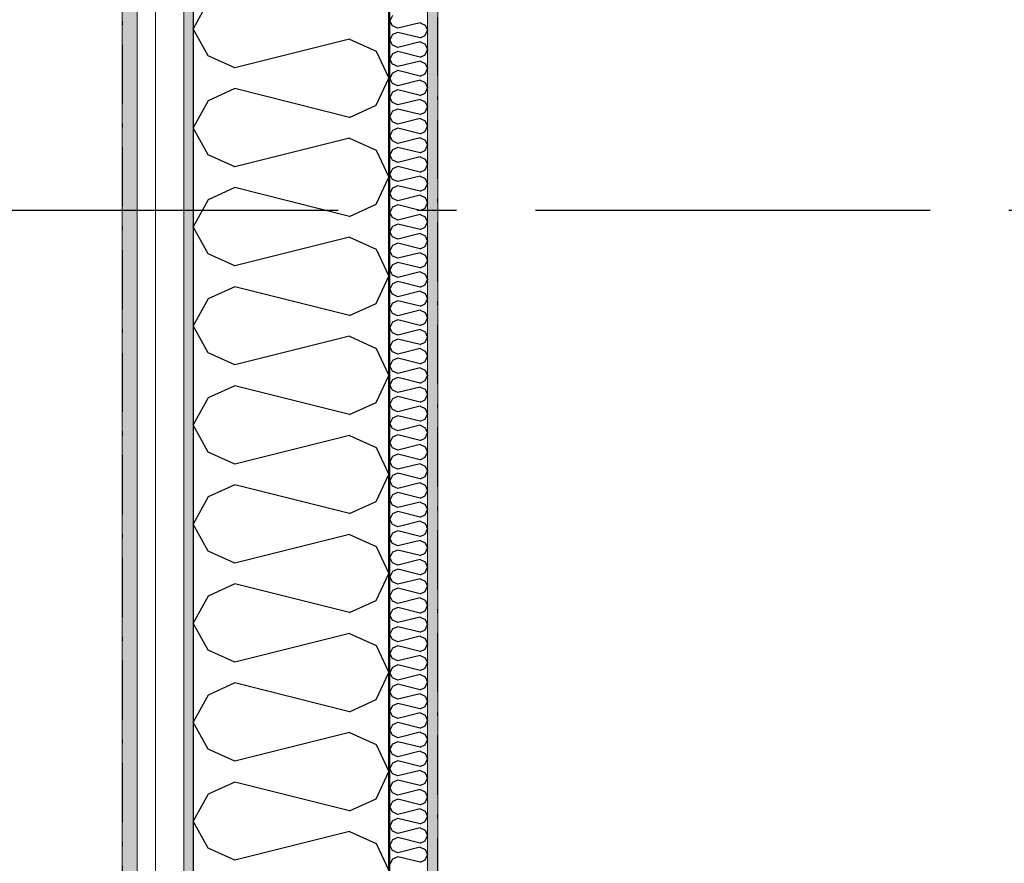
# Model space of a CAD drawing. Header units: millimetres. Extents: x -150 to 340869, y -1115 to 365939.
# Tile 7 of 193: x 277381 to 278629, y 348644 to 349712. Entities that reach past the tile are written whole.
import ezdxf
from ezdxf.enums import TextEntityAlignment as Align

# ---------------------------------------------------------------- set-up
doc = ezdxf.new("R2010")
doc.units = ezdxf.units.MM
doc.header["$LTSCALE"] = 0.5
doc.header["$MEASUREMENT"] = 0
for name, pattern in [('Akselinje', [1500, 1000, -200, 100, -200]), ('Over snittplan', [260, 150, -50, 10, -50]), ('PLINE', [0])]:
    doc.linetypes.add(name, pattern=pattern)
for name, color, linetype in [('232- Ikke-bærende yttervegger (Skravur)(Nye konstruksjoner)', 7, 'Continuous'), ('232- Ikke-bærende yttervegger(Nye konstruksjoner)', 7, 'Continuous'), ('255- Gulvoverflate(Nye konstruksjoner)', 7, 'Continuous'), ('82-- Modullinjer(Nye konstruksjoner)', 7, 'Continuous')]:
    doc.layers.add(name, color=color, linetype=linetype)
doc.layers.add('235- Utvendig kledning og overflate(Nye konstruksjoner)', color=7, linetype='Continuous', lineweight=0)
doc.layers.add('236- Innvendig kledning og overflate(Nye konstruksjoner)', color=7, linetype='Continuous', lineweight=0)
doc.styles.add('GENERATED_STYLE_4', font='arial.ttf')
pattern_1 = [(0, (0, 0), (0, 43.30127), [0, -25]), (0, (12.5, 21.65), (0, 43.30127), [0, -25])]

# ---------------------------------------------------------------- blocks, each defined once
blk = doc.blocks.new('*X11')
at = {"layer": '232- Ikke-bærende yttervegger (Skravur)(Nye konstruksjoner)', "linetype": 'PLINE'}
for p, q in [((277853.7, 349717.7), (277850, 349711)), ((277853.7, 349704.4), (277850, 349711)), ((277888.4, 349708.5), (277860.2, 349701.4)), ((277888.4, 349708.5), (277894.9, 349705.5)), ((277860.2, 349701.4), (277853.7, 349704.4)), ((277860.2, 349696.3), (277853.7, 349693.4)), ((277888.4, 349689.3), (277860.2, 349696.3)), ((277894.9, 349705.5), (277898, 349698.9)), ((277894.9, 349692.3), (277898, 349698.9)), ((277853.7, 349693.4), (277850, 349686.7)), ((277853.7, 349680.1), (277850, 349686.7)), ((277888.4, 349684.2), (277860.2, 349677.2)), ((277888.4, 349689.3), (277894.9, 349692.3)), ((277888.4, 349684.2), (277894.9, 349681.2)), ((277860.2, 349677.2), (277853.7, 349680.1)), ((277860.2, 349672.1), (277853.7, 349669.1)), ((277888.4, 349665), (277860.2, 349672.1)), ((277894.9, 349681.2), (277898, 349674.6)), ((277894.9, 349668), (277898, 349674.6)), ((277853.7, 349669.1), (277850, 349662.5)), ((277853.7, 349655.8), (277850, 349662.5)), ((277888.4, 349659.9), (277860.2, 349652.9)), ((277888.4, 349665), (277894.9, 349668)), ((277888.4, 349659.9), (277894.9, 349657)), ((277860.2, 349652.9), (277853.7, 349655.8)), ((277860.2, 349647.8), (277853.7, 349644.8)), ((277888.4, 349640.7), (277860.2, 349647.8)), ((277894.9, 349657), (277898, 349650.3)), ((277894.9, 349643.7), (277898, 349650.3)), ((277853.7, 349644.8), (277850, 349638.2)), ((277853.7, 349631.6), (277850, 349638.2)), ((277888.4, 349635.6), (277860.2, 349628.6)), ((277888.4, 349640.7), (277894.9, 349643.7)), ((277888.4, 349635.6), (277894.9, 349632.7)), ((277860.2, 349628.6), (277853.7, 349631.6)), ((277860.2, 349623.5), (277853.7, 349620.5)), ((277888.4, 349616.5), (277860.2, 349623.5)), ((277894.9, 349632.7), (277898, 349626)), ((277894.9, 349619.4), (277898, 349626)), ((277853.7, 349620.5), (277850, 349613.9)), ((277853.7, 349607.3), (277850, 349613.9)), ((277888.4, 349611.4), (277860.2, 349604.3)), ((277888.4, 349616.5), (277894.9, 349619.4)), ((277888.4, 349611.4), (277894.9, 349608.4)), ((277894.9, 349608.4), (277898, 349601.8)), ((277853.7, 349596.3), (277850, 349589.6)), ((277860.2, 349604.3), (277853.7, 349607.3)), ((277860.2, 349599.2), (277853.7, 349596.3)), ((277888.4, 349592.2), (277860.2, 349599.2)), ((277894.9, 349595.1), (277898, 349601.8)), ((277853.7, 349583), (277850, 349589.6)), ((277888.4, 349587.1), (277860.2, 349580)), ((277888.4, 349592.2), (277894.9, 349595.1)), ((277888.4, 349587.1), (277894.9, 349584.1)), ((277894.9, 349584.1), (277898, 349577.5)), ((277853.7, 349572), (277850, 349565.3)), ((277860.2, 349580), (277853.7, 349583)), ((277860.2, 349574.9), (277853.7, 349572)), ((277888.4, 349567.9), (277860.2, 349574.9)), ((277894.9, 349570.8), (277898, 349577.5)), ((277853.7, 349558.7), (277850, 349565.3)), ((277860.2, 349555.7), (277853.7, 349558.7)), ((277888.4, 349562.8), (277860.2, 349555.7)), ((277888.4, 349567.9), (277894.9, 349570.8)), ((277888.4, 349562.8), (277894.9, 349559.8)), ((277894.9, 349559.8), (277898, 349553.2)), ((277853.7, 349547.7), (277850, 349541.1)), ((277860.2, 349550.6), (277853.7, 349547.7)), ((277888.4, 349543.6), (277860.2, 349550.6)), ((277888.4, 349543.6), (277894.9, 349546.6)), ((277894.9, 349546.6), (277898, 349553.2)), ((277853.7, 349534.4), (277850, 349541.1)), ((277860.2, 349531.5), (277853.7, 349534.4)), ((277888.4, 349538.5), (277860.2, 349531.5)), ((277888.4, 349538.5), (277894.9, 349535.5)), ((277894.9, 349535.5), (277898, 349528.9)), ((277853.7, 349523.4), (277850, 349516.8)), ((277860.2, 349526.4), (277853.7, 349523.4)), ((277888.4, 349519.3), (277860.2, 349526.4)), ((277888.4, 349519.3), (277894.9, 349522.3)), ((277894.9, 349522.3), (277898, 349528.9)), ((277853.7, 349510.1), (277850, 349516.8)), ((277860.2, 349507.2), (277853.7, 349510.1)), ((277888.4, 349514.2), (277860.2, 349507.2)), ((277888.4, 349514.2), (277894.9, 349511.3)), ((277894.9, 349511.3), (277898, 349504.6)), ((277853.7, 349499.1), (277850, 349492.5)), ((277860.2, 349502.1), (277853.7, 349499.1)), ((277888.4, 349495), (277860.2, 349502.1)), ((277888.4, 349495), (277894.9, 349498)), ((277894.9, 349498), (277898, 349504.6)), ((277853.7, 349485.9), (277850, 349492.5)), ((277860.2, 349482.9), (277853.7, 349485.9)), ((277888.4, 349489.9), (277860.2, 349482.9)), ((277888.4, 349489.9), (277894.9, 349487)), ((277894.9, 349487), (277898, 349480.4)), ((277853.7, 349474.8), (277850, 349468.2)), ((277860.2, 349477.8), (277853.7, 349474.8)), ((277888.4, 349470.8), (277860.2, 349477.8)), ((277888.4, 349470.8), (277894.9, 349473.7)), ((277894.9, 349473.7), (277898, 349480.4)), ((277853.7, 349461.6), (277850, 349468.2)), ((277860.2, 349458.6), (277853.7, 349461.6)), ((277888.4, 349465.7), (277860.2, 349458.6)), ((277888.4, 349465.7), (277894.9, 349462.7)), ((277894.9, 349462.7), (277898, 349456.1)), ((277853.7, 349450.6), (277850, 349443.9)), ((277860.2, 349453.5), (277853.7, 349450.6)), ((277888.4, 349446.5), (277860.2, 349453.5)), ((277888.4, 349446.5), (277894.9, 349449.4)), ((277894.9, 349449.4), (277898, 349456.1)), ((277853.7, 349437.3), (277850, 349443.9)), ((277860.2, 349434.3), (277853.7, 349437.3)), ((277888.4, 349441.4), (277860.2, 349434.3)), ((277888.4, 349441.4), (277894.9, 349438.4)), ((277894.9, 349438.4), (277898, 349431.8)), ((277853.7, 349426.3), (277850, 349419.7)), ((277860.2, 349429.2), (277853.7, 349426.3)), ((277888.4, 349422.2), (277860.2, 349429.2)), ((277888.4, 349422.2), (277894.9, 349425.2)), ((277894.9, 349425.2), (277898, 349431.8)), ((277853.7, 349413), (277850, 349419.7)), ((277860.2, 349410.1), (277853.7, 349413)), ((277888.4, 349417.1), (277860.2, 349410.1)), ((277888.4, 349417.1), (277894.9, 349414.1)), ((277894.9, 349414.1), (277898, 349407.5)), ((277853.7, 349402), (277850, 349395.4)), ((277860.2, 349405), (277853.7, 349402)), ((277888.4, 349397.9), (277860.2, 349405)), ((277888.4, 349397.9), (277894.9, 349400.9)), ((277894.9, 349400.9), (277898, 349407.5)), ((277853.7, 349388.7), (277850, 349395.4)), ((277860.2, 349385.8), (277853.7, 349388.7)), ((277888.4, 349392.8), (277860.2, 349385.8)), ((277888.4, 349392.8), (277894.9, 349389.9)), ((277894.9, 349389.9), (277898, 349383.2)), ((277853.7, 349377.7), (277850, 349371.1)), ((277860.2, 349380.7), (277853.7, 349377.7)), ((277888.4, 349373.6), (277860.2, 349380.7)), ((277888.4, 349373.6), (277894.9, 349376.6)), ((277894.9, 349376.6), (277898, 349383.2)), ((277853.7, 349364.5), (277850, 349371.1)), ((277860.2, 349361.5), (277853.7, 349364.5)), ((277888.4, 349368.5), (277860.2, 349361.5)), ((277888.4, 349368.5), (277894.9, 349365.6)), ((277894.9, 349365.6), (277898, 349358.9)), ((277894.9, 349352.3), (277898, 349358.9)), ((277853.7, 349353.4), (277850, 349346.8)), ((277853.7, 349340.2), (277850, 349346.8)), ((277860.2, 349356.4), (277853.7, 349353.4)), ((277888.4, 349349.4), (277860.2, 349356.4)), ((277888.4, 349349.4), (277894.9, 349352.3)), ((277860.2, 349337.2), (277853.7, 349340.2)), ((277888.4, 349344.3), (277860.2, 349337.2)), ((277888.4, 349344.3), (277894.9, 349341.3)), ((277894.9, 349341.3), (277898, 349334.7)), ((277894.9, 349328), (277898, 349334.7)), ((277853.7, 349329.2), (277850, 349322.5)), ((277853.7, 349315.9), (277850, 349322.5)), ((277860.2, 349332.1), (277853.7, 349329.2)), ((277888.4, 349325.1), (277860.2, 349332.1)), ((277888.4, 349325.1), (277894.9, 349328)), ((277860.2, 349312.9), (277853.7, 349315.9)), ((277888.4, 349320), (277860.2, 349312.9)), ((277888.4, 349320), (277894.9, 349317)), ((277894.9, 349317), (277898, 349310.4)), ((277894.9, 349303.8), (277898, 349310.4)), ((277853.7, 349304.9), (277850, 349298.2)), ((277853.7, 349291.6), (277850, 349298.2)), ((277860.2, 349307.8), (277853.7, 349304.9)), ((277888.4, 349300.8), (277860.2, 349307.8)), ((277888.4, 349300.8), (277894.9, 349303.8)), ((277860.2, 349288.7), (277853.7, 349291.6)), ((277888.4, 349295.7), (277860.2, 349288.7)), ((277888.4, 349295.7), (277894.9, 349292.7)), ((277894.9, 349292.7), (277898, 349286.1)), ((277894.9, 349279.5), (277898, 349286.1)), ((277853.7, 349280.6), (277850, 349274)), ((277853.7, 349267.3), (277850, 349274)), ((277860.2, 349283.6), (277853.7, 349280.6)), ((277888.4, 349276.5), (277860.2, 349283.6)), ((277888.4, 349276.5), (277894.9, 349279.5)), ((277860.2, 349264.4), (277853.7, 349267.3)), ((277860.2, 349259.3), (277853.7, 349256.3)), ((277888.4, 349271.4), (277860.2, 349264.4)), ((277888.4, 349252.2), (277860.2, 349259.3)), ((277888.4, 349271.4), (277894.9, 349268.5)), ((277894.9, 349268.5), (277898, 349261.8)), ((277894.9, 349255.2), (277898, 349261.8)), ((277853.7, 349256.3), (277850, 349249.7)), ((277853.7, 349243.1), (277850, 349249.7)), ((277888.4, 349247.1), (277860.2, 349240.1)), ((277888.4, 349252.2), (277894.9, 349255.2)), ((277888.4, 349247.1), (277894.9, 349244.2)), ((277860.2, 349240.1), (277853.7, 349243.1)), ((277860.2, 349235), (277853.7, 349232)), ((277888.4, 349228), (277860.2, 349235)), ((277894.9, 349244.2), (277898, 349237.5)), ((277894.9, 349230.9), (277898, 349237.5)), ((277853.7, 349232), (277850, 349225.4)), ((277853.7, 349218.8), (277850, 349225.4)), ((277888.4, 349222.9), (277860.2, 349215.8)), ((277888.4, 349228), (277894.9, 349230.9)), ((277888.4, 349222.9), (277894.9, 349219.9)), ((277860.2, 349215.8), (277853.7, 349218.8)), ((277860.2, 349210.7), (277853.7, 349207.8)), ((277888.4, 349203.7), (277860.2, 349210.7)), ((277894.9, 349219.9), (277898, 349213.3)), ((277894.9, 349206.6), (277898, 349213.3)), ((277853.7, 349207.8), (277850, 349201.1)), ((277853.7, 349194.5), (277850, 349201.1)), ((277888.4, 349198.6), (277860.2, 349191.5)), ((277888.4, 349203.7), (277894.9, 349206.6)), ((277888.4, 349198.6), (277894.9, 349195.6)), ((277860.2, 349191.5), (277853.7, 349194.5)), ((277860.2, 349186.4), (277853.7, 349183.5)), ((277888.4, 349179.4), (277860.2, 349186.4)), ((277894.9, 349195.6), (277898, 349189)), ((277894.9, 349182.3), (277898, 349189)), ((277853.7, 349183.5), (277850, 349176.8)), ((277853.7, 349170.2), (277850, 349176.8)), ((277888.4, 349174.3), (277860.2, 349167.2)), ((277888.4, 349179.4), (277894.9, 349182.3)), ((277888.4, 349174.3), (277894.9, 349171.3)), ((277853.7, 349159.2), (277850, 349152.6)), ((277860.2, 349167.2), (277853.7, 349170.2)), ((277860.2, 349162.1), (277853.7, 349159.2)), ((277888.4, 349155.1), (277860.2, 349162.1)), ((277894.9, 349171.3), (277898, 349164.7)), ((277894.9, 349158.1), (277898, 349164.7)), ((277853.7, 349145.9), (277850, 349152.6)), ((277888.4, 349150), (277860.2, 349143)), ((277888.4, 349155.1), (277894.9, 349158.1)), ((277888.4, 349150), (277894.9, 349147)), ((277894.9, 349147), (277898, 349140.4)), ((277853.7, 349134.9), (277850, 349128.3)), ((277860.2, 349143), (277853.7, 349145.9)), ((277860.2, 349137.9), (277853.7, 349134.9)), ((277888.4, 349130.8), (277860.2, 349137.9)), ((277894.9, 349133.8), (277898, 349140.4)), ((277853.7, 349121.6), (277850, 349128.3)), ((277888.4, 349125.7), (277860.2, 349118.7)), ((277888.4, 349130.8), (277894.9, 349133.8)), ((277888.4, 349125.7), (277894.9, 349122.8)), ((277894.9, 349122.8), (277898, 349116.1)), ((277853.7, 349110.6), (277850, 349104)), ((277860.2, 349118.7), (277853.7, 349121.6)), ((277860.2, 349113.6), (277853.7, 349110.6)), ((277888.4, 349106.5), (277860.2, 349113.6)), ((277888.4, 349106.5), (277894.9, 349109.5)), ((277894.9, 349109.5), (277898, 349116.1)), ((277853.7, 349097.4), (277850, 349104)), ((277860.2, 349094.4), (277853.7, 349097.4)), ((277888.4, 349101.4), (277860.2, 349094.4)), ((277888.4, 349101.4), (277894.9, 349098.5)), ((277894.9, 349098.5), (277898, 349091.9)), ((277853.7, 349086.3), (277850, 349079.7)), ((277860.2, 349089.3), (277853.7, 349086.3)), ((277888.4, 349082.3), (277860.2, 349089.3)), ((277888.4, 349082.3), (277894.9, 349085.2)), ((277894.9, 349085.2), (277898, 349091.9)), ((277853.7, 349073.1), (277850, 349079.7)), ((277860.2, 349070.1), (277853.7, 349073.1)), ((277888.4, 349077.2), (277860.2, 349070.1)), ((277888.4, 349077.2), (277894.9, 349074.2)), ((277894.9, 349074.2), (277898, 349067.6)), ((277853.7, 349062.1), (277850, 349055.4)), ((277860.2, 349065), (277853.7, 349062.1)), ((277888.4, 349058), (277860.2, 349065)), ((277888.4, 349058), (277894.9, 349060.9)), ((277894.9, 349060.9), (277898, 349067.6)), ((277853.7, 349048.8), (277850, 349055.4)), ((277860.2, 349045.8), (277853.7, 349048.8)), ((277888.4, 349052.9), (277860.2, 349045.8)), ((277888.4, 349052.9), (277894.9, 349049.9)), ((277894.9, 349049.9), (277898, 349043.3)), ((277853.7, 349037.8), (277850, 349031.2)), ((277860.2, 349040.7), (277853.7, 349037.8)), ((277888.4, 349033.7), (277860.2, 349040.7)), ((277888.4, 349033.7), (277894.9, 349036.7)), ((277894.9, 349036.7), (277898, 349043.3)), ((277853.7, 349024.5), (277850, 349031.2)), ((277860.2, 349021.6), (277853.7, 349024.5)), ((277888.4, 349028.6), (277860.2, 349021.6)), ((277888.4, 349028.6), (277894.9, 349025.6)), ((277894.9, 349025.6), (277898, 349019)), ((277853.7, 349013.5), (277850, 349006.9)), ((277860.2, 349016.5), (277853.7, 349013.5)), ((277888.4, 349009.4), (277860.2, 349016.5)), ((277888.4, 349009.4), (277894.9, 349012.4)), ((277894.9, 349012.4), (277898, 349019)), ((277853.7, 349000.2), (277850, 349006.9)), ((277860.2, 348997.3), (277853.7, 349000.2)), ((277888.4, 349004.3), (277860.2, 348997.3)), ((277888.4, 349004.3), (277894.9, 349001.4)), ((277894.9, 349001.4), (277898, 348994.7)), ((277853.7, 348989.2), (277850, 348982.6)), ((277860.2, 348992.2), (277853.7, 348989.2)), ((277888.4, 348985.1), (277860.2, 348992.2)), ((277888.4, 348985.1), (277894.9, 348988.1)), ((277894.9, 348988.1), (277898, 348994.7)), ((277853.7, 348976), (277850, 348982.6)), ((277860.2, 348973), (277853.7, 348976)), ((277888.4, 348980), (277860.2, 348973)), ((277888.4, 348980), (277894.9, 348977.1)), ((277894.9, 348977.1), (277898, 348970.4)), ((277853.7, 348964.9), (277850, 348958.3)), ((277860.2, 348967.9), (277853.7, 348964.9)), ((277888.4, 348960.9), (277860.2, 348967.9)), ((277888.4, 348960.9), (277894.9, 348963.8)), ((277894.9, 348963.8), (277898, 348970.4)), ((277853.7, 348951.7), (277850, 348958.3)), ((277860.2, 348948.7), (277853.7, 348951.7)), ((277888.4, 348955.8), (277860.2, 348948.7)), ((277888.4, 348955.8), (277894.9, 348952.8)), ((277894.9, 348952.8), (277898, 348946.2)), ((277853.7, 348940.7), (277850, 348934)), ((277860.2, 348943.6), (277853.7, 348940.7)), ((277888.4, 348936.6), (277860.2, 348943.6)), ((277888.4, 348936.6), (277894.9, 348939.5)), ((277894.9, 348939.5), (277898, 348946.2)), ((277853.7, 348927.4), (277850, 348934)), ((277860.2, 348924.4), (277853.7, 348927.4)), ((277888.4, 348931.5), (277860.2, 348924.4)), ((277888.4, 348931.5), (277894.9, 348928.5)), ((277894.9, 348928.5), (277898, 348921.9)), ((277853.7, 348916.4), (277850, 348909.7)), ((277853.7, 348903.1), (277850, 348909.7)), ((277860.2, 348919.3), (277853.7, 348916.4)), ((277888.4, 348912.3), (277860.2, 348919.3)), ((277888.4, 348912.3), (277894.9, 348915.3)), ((277894.9, 348915.3), (277898, 348921.9)), ((277860.2, 348900.2), (277853.7, 348903.1)), ((277888.4, 348907.2), (277860.2, 348900.2)), ((277888.4, 348907.2), (277894.9, 348904.2)), ((277894.9, 348904.2), (277898, 348897.6)), ((277894.9, 348891), (277898, 348897.6)), ((277853.7, 348892.1), (277850, 348885.5)), ((277853.7, 348878.8), (277850, 348885.5)), ((277860.2, 348895.1), (277853.7, 348892.1)), ((277888.4, 348888), (277860.2, 348895.1)), ((277888.4, 348888), (277894.9, 348891)), ((277860.2, 348875.9), (277853.7, 348878.8)), ((277888.4, 348882.9), (277860.2, 348875.9)), ((277888.4, 348882.9), (277894.9, 348880)), ((277894.9, 348880), (277898, 348873.3)), ((277894.9, 348866.7), (277898, 348873.3)), ((277853.7, 348867.8), (277850, 348861.2)), ((277853.7, 348854.6), (277850, 348861.2)), ((277860.2, 348870.8), (277853.7, 348867.8)), ((277888.4, 348863.7), (277860.2, 348870.8)), ((277888.4, 348863.7), (277894.9, 348866.7)), ((277860.2, 348851.6), (277853.7, 348854.6)), ((277888.4, 348858.6), (277860.2, 348851.6)), ((277888.4, 348858.6), (277894.9, 348855.7)), ((277894.9, 348855.7), (277898, 348849)), ((277894.9, 348842.4), (277898, 348849)), ((277853.7, 348843.5), (277850, 348836.9)), ((277853.7, 348830.3), (277850, 348836.9)), ((277860.2, 348846.5), (277853.7, 348843.5)), ((277888.4, 348839.5), (277860.2, 348846.5)), ((277888.4, 348839.5), (277894.9, 348842.4)), ((277860.2, 348827.3), (277853.7, 348830.3)), ((277888.4, 348834.3), (277860.2, 348827.3)), ((277888.4, 348834.3), (277894.9, 348831.4)), ((277894.9, 348831.4), (277898, 348824.8)), ((277894.9, 348818.1), (277898, 348824.8)), ((277853.7, 348819.3), (277850, 348812.6)), ((277853.7, 348806), (277850, 348812.6)), ((277860.2, 348822.2), (277853.7, 348819.3)), ((277888.4, 348815.2), (277860.2, 348822.2)), ((277888.4, 348810.1), (277860.2, 348803)), ((277888.4, 348815.2), (277894.9, 348818.1)), ((277888.4, 348810.1), (277894.9, 348807.1)), ((277860.2, 348803), (277853.7, 348806)), ((277860.2, 348797.9), (277853.7, 348795)), ((277888.4, 348790.9), (277860.2, 348797.9)), ((277894.9, 348807.1), (277898, 348800.5)), ((277894.9, 348793.8), (277898, 348800.5)), ((277853.7, 348795), (277850, 348788.3)), ((277853.7, 348781.7), (277850, 348788.3)), ((277888.4, 348785.8), (277860.2, 348778.7)), ((277888.4, 348790.9), (277894.9, 348793.8)), ((277888.4, 348785.8), (277894.9, 348782.8)), ((277860.2, 348778.7), (277853.7, 348781.7)), ((277860.2, 348773.6), (277853.7, 348770.7)), ((277888.4, 348766.6), (277860.2, 348773.6)), ((277894.9, 348782.8), (277898, 348776.2)), ((277894.9, 348769.6), (277898, 348776.2)), ((277853.7, 348770.7), (277850, 348764.1)), ((277853.7, 348757.4), (277850, 348764.1)), ((277888.4, 348761.5), (277860.2, 348754.5)), ((277888.4, 348766.6), (277894.9, 348769.6)), ((277888.4, 348761.5), (277894.9, 348758.5)), ((277860.2, 348754.5), (277853.7, 348757.4)), ((277860.2, 348749.4), (277853.7, 348746.4)), ((277888.4, 348742.3), (277860.2, 348749.4)), ((277894.9, 348758.5), (277898, 348751.9)), ((277894.9, 348745.3), (277898, 348751.9)), ((277853.7, 348746.4), (277850, 348739.8)), ((277853.7, 348733.1), (277850, 348739.8)), ((277888.4, 348737.2), (277860.2, 348730.2)), ((277888.4, 348742.3), (277894.9, 348745.3)), ((277888.4, 348737.2), (277894.9, 348734.3)), ((277860.2, 348730.2), (277853.7, 348733.1)), ((277860.2, 348725.1), (277853.7, 348722.1)), ((277888.4, 348718), (277860.2, 348725.1)), ((277894.9, 348734.3), (277898, 348727.6)), ((277894.9, 348721), (277898, 348727.6)), ((277853.7, 348722.1), (277850, 348715.5)), ((277853.7, 348708.9), (277850, 348715.5)), ((277888.4, 348712.9), (277860.2, 348705.9)), ((277888.4, 348718), (277894.9, 348721)), ((277888.4, 348712.9), (277894.9, 348710)), ((277894.9, 348710), (277898, 348703.4)), ((277853.7, 348697.8), (277850, 348691.2)), ((277860.2, 348705.9), (277853.7, 348708.9)), ((277860.2, 348700.8), (277853.7, 348697.8)), ((277888.4, 348693.8), (277860.2, 348700.8)), ((277894.9, 348696.7), (277898, 348703.4)), ((277853.7, 348684.6), (277850, 348691.2)), ((277888.4, 348688.7), (277860.2, 348681.6)), ((277888.4, 348693.8), (277894.9, 348696.7)), ((277888.4, 348688.7), (277894.9, 348685.7)), ((277894.9, 348685.7), (277898, 348679.1)), ((277853.7, 348673.6), (277850, 348666.9)), ((277860.2, 348681.6), (277853.7, 348684.6)), ((277860.2, 348676.5), (277853.7, 348673.6)), ((277888.4, 348669.5), (277860.2, 348676.5)), ((277894.9, 348672.4), (277898, 348679.1)), ((277853.7, 348660.3), (277850, 348666.9)), ((277860.2, 348657.3), (277853.7, 348660.3)), ((277888.4, 348664.4), (277860.2, 348657.3)), ((277888.4, 348669.5), (277894.9, 348672.4)), ((277888.4, 348664.4), (277894.9, 348661.4)), ((277894.9, 348661.4), (277898, 348654.8)), ((277853.7, 348649.3), (277850, 348642.7)), ((277860.2, 348652.2), (277853.7, 348649.3)), ((277888.4, 348645.2), (277860.2, 348652.2)), ((277888.4, 348645.2), (277894.9, 348648.2)), ((277894.9, 348648.2), (277898, 348654.8))]:
    blk.add_line(p, q, dxfattribs=at)
blk = doc.blocks.new('*X14')
at = {"layer": '232- Ikke-bærende yttervegger (Skravur)(Nye konstruksjoner)', "linetype": 'PLINE'}
for p, q in [((277620.1, 349735.2), (277601, 349700.9)), ((277620.1, 349666.6), (277601, 349700.9)), ((277799.2, 349687.7), (277653.7, 349651.4)), ((277799.2, 349687.7), (277832.8, 349672.4)), ((277832.8, 349672.4), (277849, 349638.2)), ((277653.7, 349651.4), (277620.1, 349666.6)), ((277832.8, 349603.9), (277849, 349638.2)), ((277653.7, 349625), (277620.1, 349609.7)), ((277799.2, 349588.6), (277653.7, 349625)), ((277620.1, 349609.7), (277601, 349575.5)), ((277799.2, 349588.6), (277832.8, 349603.9)), ((277620.1, 349541.2), (277601, 349575.5)), ((277799.2, 349562.3), (277653.7, 349525.9)), ((277799.2, 349562.3), (277832.8, 349547)), ((277832.8, 349547), (277849, 349512.7)), ((277653.7, 349525.9), (277620.1, 349541.2)), ((277832.8, 349478.5), (277849, 349512.7)), ((277653.7, 349499.6), (277620.1, 349484.3)), ((277799.2, 349463.2), (277653.7, 349499.6)), ((277620.1, 349484.3), (277601, 349450)), ((277799.2, 349463.2), (277832.8, 349478.5)), ((277620.1, 349415.7), (277601, 349450)), ((277799.2, 349436.8), (277653.7, 349400.5)), ((277799.2, 349436.8), (277832.8, 349421.5)), ((277832.8, 349421.5), (277849, 349387.3)), ((277653.7, 349400.5), (277620.1, 349415.7)), ((277832.8, 349353), (277849, 349387.3)), ((277653.7, 349374.1), (277620.1, 349358.8)), ((277799.2, 349337.7), (277653.7, 349374.1)), ((277620.1, 349358.8), (277601, 349324.5)), ((277799.2, 349337.7), (277832.8, 349353)), ((277620.1, 349290.3), (277601, 349324.5)), ((277799.2, 349311.4), (277653.7, 349275)), ((277799.2, 349311.4), (277832.8, 349296.1)), ((277653.7, 349275), (277620.1, 349290.3)), ((277832.8, 349296.1), (277849, 349261.8)), ((277832.8, 349227.6), (277849, 349261.8)), ((277653.7, 349248.6), (277620.1, 349233.4)), ((277799.2, 349212.3), (277653.7, 349248.6)), ((277620.1, 349233.4), (277601, 349199.1)), ((277799.2, 349212.3), (277832.8, 349227.6)), ((277620.1, 349164.8), (277601, 349199.1)), ((277799.2, 349185.9), (277653.7, 349149.5)), ((277799.2, 349185.9), (277832.8, 349170.6)), ((277653.7, 349149.5), (277620.1, 349164.8)), ((277832.8, 349170.6), (277849, 349136.4)), ((277832.8, 349102.1), (277849, 349136.4)), ((277653.7, 349123.2), (277620.1, 349107.9)), ((277799.2, 349086.8), (277653.7, 349123.2)), ((277620.1, 349107.9), (277601, 349073.6)), ((277799.2, 349086.8), (277832.8, 349102.1)), ((277620.1, 349039.4), (277601, 349073.6)), ((277799.2, 349060.5), (277653.7, 349024.1)), ((277799.2, 349060.5), (277832.8, 349045.2)), ((277653.7, 349024.1), (277620.1, 349039.4)), ((277832.8, 349045.2), (277849, 349010.9)), ((277832.8, 348976.7), (277849, 349010.9)), ((277653.7, 348997.7), (277620.1, 348982.4)), ((277799.2, 348961.4), (277653.7, 348997.7)), ((277620.1, 348982.4), (277601, 348948.2)), ((277799.2, 348961.4), (277832.8, 348976.7)), ((277620.1, 348913.9), (277601, 348948.2)), ((277799.2, 348935), (277653.7, 348898.6)), ((277799.2, 348935), (277832.8, 348919.7)), ((277653.7, 348898.6), (277620.1, 348913.9)), ((277832.8, 348919.7), (277849, 348885.5)), ((277832.8, 348851.2), (277849, 348885.5)), ((277653.7, 348872.3), (277620.1, 348857)), ((277799.2, 348835.9), (277653.7, 348872.3)), ((277620.1, 348857), (277601, 348822.7)), ((277799.2, 348835.9), (277832.8, 348851.2)), ((277620.1, 348788.5), (277601, 348822.7)), ((277799.2, 348809.6), (277653.7, 348773.2)), ((277799.2, 348809.6), (277832.8, 348794.3)), ((277653.7, 348773.2), (277620.1, 348788.5)), ((277832.8, 348794.3), (277849, 348760)), ((277832.8, 348725.7), (277849, 348760)), ((277653.7, 348746.8), (277620.1, 348731.5)), ((277799.2, 348710.5), (277653.7, 348746.8)), ((277620.1, 348731.5), (277601, 348697.3)), ((277799.2, 348710.5), (277832.8, 348725.7)), ((277620.1, 348663), (277601, 348697.3)), ((277799.2, 348684.1), (277653.7, 348647.7)), ((277799.2, 348684.1), (277832.8, 348668.8)), ((277653.7, 348647.7), (277620.1, 348663)), ((277832.8, 348668.8), (277849, 348634.6))]:
    blk.add_line(p, q, dxfattribs=at)
blk = doc.blocks.new('Standard grid marker[7]', base_point=(277601, 363787.1))
at = {"layer": '82-- Modullinjer(Nye konstruksjoner)', "linetype": 'Akselinje'}
blk.add_line((277601, 363587.1), (277601, 339987.1), dxfattribs=at)
at = {"layer": '82-- Modullinjer(Nye konstruksjoner)', "style": 'GENERATED_STYLE_4'}
for tag, p in [('AC_MarkerText_1_0', (277601, 363965.8)), ('AC_MarkerText_1_1', (277601, 339715.8))]:
    blk.add_attdef(tag, text='', height=100, rotation=360, dxfattribs=at).set_placement(p, align=Align.TOP_CENTER)
blk = doc.blocks.new('Standard grid marker[15]', base_point=(305734.8, 349470.7))
at = {"layer": '82-- Modullinjer(Nye konstruksjoner)', "linetype": 'Akselinje'}
blk.add_line((305534.8, 349470.7), (271734.8, 349470.7), dxfattribs=at)
at = {"layer": '82-- Modullinjer(Nye konstruksjoner)', "style": 'GENERATED_STYLE_4'}
for tag, p in [('AC_MarkerText_1_1', (271409.8, 349524.4)), ('AC_MarkerText_1_0', (305859.8, 349524.4))]:
    blk.add_attdef(tag, text='', height=100, rotation=360, dxfattribs=at).set_placement(p, align=Align.TOP_CENTER)

msp = doc.modelspace()

# ---------------------------------------------------------------- hatches: boundary and pattern name
at = {"layer": '232- Ikke-bærende yttervegger (Skravur)(Nye konstruksjoner)', "linetype": 'Continuous'}
h = msp.add_hatch(dxfattribs=at)
h.set_pattern_fill('Skrålinjer_2', color=256, style=0, pattern_type=2)
h.set_pattern_definition([(315, (0, 0), (56.568542, 56.568542), [80, 0])])
h.paths.add_polyline_path([(277530, 347699.7), (277530, 358761.6), (277511, 358761.6), (277511, 347699.7)])
h = msp.add_hatch(dxfattribs=at)
h.set_pattern_fill('Prikker_tett', color=256, style=0, pattern_type=2)
h.set_pattern_definition(pattern_1)
h.paths.add_polyline_path([(277601, 347770.7), (277601, 358690.6), (277589, 358690.6), (277589, 347770.7)])
msp.add_hatch(color=256, dxfattribs=at).paths.add_polyline_path([(277850, 348019.7), (277850, 358441.6), (277849, 358441.6), (277849, 348019.7)])
h = msp.add_hatch(dxfattribs=at)
h.set_pattern_fill('Prikker_tett', color=256, style=0, pattern_type=2)
h.set_pattern_definition(pattern_1)
h.paths.add_polyline_path([(277911, 348080.7), (277911, 358380.6), (277898, 358380.6), (277898, 348080.7)])

# ---------------------------------------------------------------- linework, layer by layer
at = {"layer": '232- Ikke-bærende yttervegger(Nye konstruksjoner)', "linetype": 'PLINE'}
for p, q in [((277601, 358442.6), (277601, 348018.7)), ((277849, 348018.7), (277849, 358442.6)), ((277850, 348019.7), (277850, 358441.6))]:
    msp.add_line(p, q, dxfattribs=at)
at = {"layer": '232- Ikke-bærende yttervegger(Nye konstruksjoner)', "linetype": 'Over snittplan', "flags": 128}
for points in [[(277511, 358780.6), (277511, 347699.7)], [(277911, 348080.7), (277911, 358380.6)]]:
    msp.add_lwpolyline(points, dxfattribs=at)
at = {"layer": '235- Utvendig kledning og overflate(Nye konstruksjoner)', "linetype": 'PLINE'}
for p, q in [((277530, 358738.6), (277530, 347722.7)), ((277553, 358702.6), (277553, 347758.7)), ((277589, 358690.6), (277589, 347770.7))]:
    msp.add_line(p, q, dxfattribs=at)
at = {"layer": '235- Utvendig kledning og overflate(Nye konstruksjoner)', "linetype": 'PLINE', "flags": 128}
msp.add_lwpolyline([(277511, 358780.6), (277511, 347680.7)], dxfattribs=at)
at = {"layer": '236- Innvendig kledning og overflate(Nye konstruksjoner)', "linetype": 'PLINE'}
msp.add_line((277898, 348067.7), (277898, 358393.6), dxfattribs=at)
at = {"layer": '236- Innvendig kledning og overflate(Nye konstruksjoner)', "linetype": 'PLINE', "flags": 128}
msp.add_lwpolyline([(277911, 348080.7), (277911, 358380.6)], dxfattribs=at)
at = {"layer": '255- Gulvoverflate(Nye konstruksjoner)', "linetype": 'PLINE', "flags": 128}
msp.add_lwpolyline([(277601, 349570.7), (277601, 347770.7), (285893, 347770.7), (294243, 347770.7), (303051, 347770.7), (303051, 349570.7), (303051, 358690.6), (277601, 358690.6), (277601, 354890.6)], close=True, dxfattribs=at)

# ---------------------------------------------------------------- block references
at = {"layer": '232- Ikke-bærende yttervegger(Nye konstruksjoner)'}
for name in ['*X14', '*X11']:
    msp.add_blockref(name, (0, 0), dxfattribs=at)
at = {"layer": '82-- Modullinjer(Nye konstruksjoner)', "linetype": 'PLINE'}
for name, p in [('Standard grid marker[7]', (277601, 363787.1)), ('Standard grid marker[15]', (305734.8, 349470.7))]:
    msp.add_blockref(name, p, dxfattribs=at)

doc.saveas('drawing.dxf')
